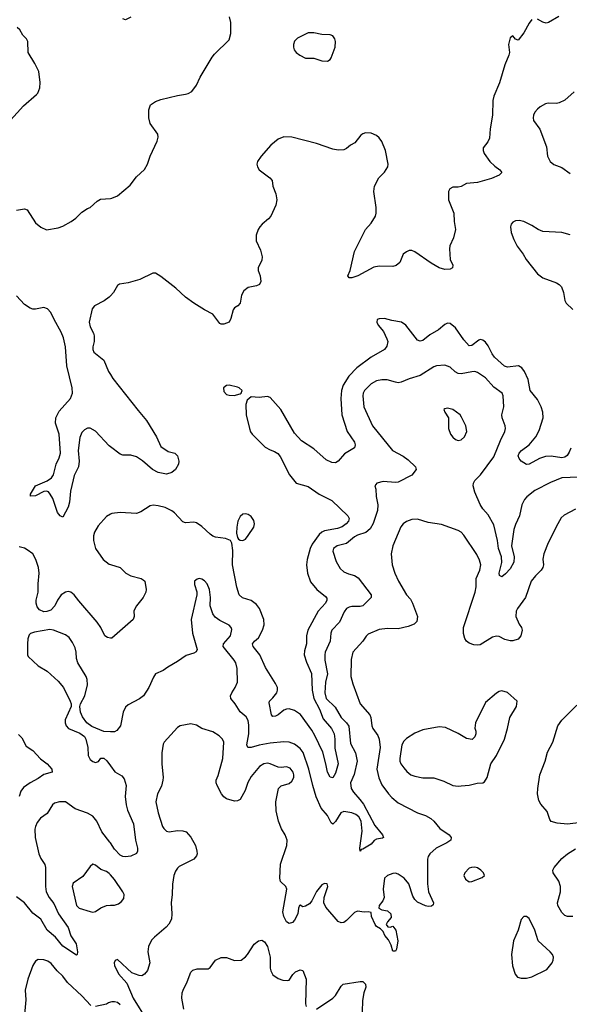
# Model space of a CAD drawing. Header units: inches. Extents: x 2134017 to 2292458, y 756222 to 916513.
# Tile 101 of 256: x 2189334 to 2193364, y 812245 to 819471. Entities that reach past the tile are written whole.
import ezdxf

# ---------------------------------------------------------------- set-up
doc = ezdxf.new("R2010")
doc.units = ezdxf.units.IN
doc.header["$MEASUREMENT"] = 0
doc.layers.add('C1881', color=7, linetype='Continuous')
doc.layers.add('C1891', color=7, linetype='Continuous')

msp = doc.modelspace()

# ---------------------------------------------------------------- linework, layer by layer
at = {"layer": 'C1881', "color": 5}
for points, elevation in [([(2189244.7, 818710), (2189361.4, 818838.6), (2189458, 818922), (2189467.5, 818932.5), (2189480.7, 818970), (2189483.6, 819010), (2189474, 819090), (2189444.8, 819150), (2189395.1, 819230), (2189394.5, 819310), (2189383, 819330), (2189356.4, 819356.4), (2189335.6, 819395.6), (2189314.6, 819414.6)], 320), ([(2189310, 818072.7), (2189370, 818082), (2189390, 818074.8), (2189450, 817979.5), (2189490, 817947.9), (2189531.1, 817928.9), (2189616.2, 817943.8), (2189650, 817955.3), (2189711, 817989), (2189746.3, 818013.7), (2189790, 818059.5), (2189830, 818084.9), (2189850, 818092.4), (2189901.6, 818138.4), (2189927, 818153), (2190000, 818159.4)], 280), ([(2190000, 816336), (2189990, 816343.5), (2189890, 816452.1), (2189850, 816474), (2189830, 816472.8), (2189810, 816461.7), (2189790, 816441.7), (2189774.3, 816405.7), (2189763.6, 816310), (2189771, 816230), (2189765.2, 816190), (2189734.1, 816125.9), (2189725.3, 816094.7), (2189706.5, 816010), (2189698.9, 815930), (2189690, 815892.7), (2189650, 815821.2), (2189630, 815829.2), (2189610, 815855.1), (2189576.5, 815956.5), (2189558.5, 815990), (2189544.9, 816004.9), (2189530, 816011), (2189510, 816008.1), (2189450, 815977.5), (2189413.6, 815973.6), (2189414, 815990), (2189450, 816049.2), (2189534.4, 816085.6), (2189567.9, 816110), (2189582.6, 816130), (2189601.3, 816210), (2189624.5, 816255.5), (2189634.4, 816290), (2189623.5, 816430), (2189596.5, 816510), (2189598.5, 816550), (2189623.1, 816596.9), (2189705.3, 816690), (2189721.3, 816730), (2189718.6, 816770), (2189679.9, 816930), (2189670.3, 817070.3), (2189656.3, 817136.3), (2189638.6, 817178.6), (2189586.6, 817270), (2189563, 817323), (2189538.7, 817350), (2189510, 817359.3), (2189450, 817347.3), (2189430, 817346.6), (2189410, 817353.6), (2189370, 817381.8), (2189310, 817445)], 280), ([(2190000, 817445.6), (2189990, 817434.4), (2189952.5, 817407.5), (2189882, 817370), (2189864.5, 817350), (2189842.8, 817250), (2189850, 817216.3), (2189874.2, 817170), (2189879.7, 817150), (2189879.7, 817110), (2189870.2, 817070), (2189870.3, 817050), (2189878.7, 817030), (2189951.6, 816971.6), (2189985.6, 816890), (2190000, 816866)], 280), ([(2190000, 815841), (2189970, 815826.2), (2189910, 815755.6), (2189883.7, 815710), (2189876.3, 815683.7), (2189874.1, 815650), (2189891, 815590), (2189946, 815510), (2189990, 815475.2), (2190000, 815472.1)], 320), ([(2190000, 814932.8), (2189977, 814937), (2189958.9, 814950), (2189928.3, 815010), (2189901.1, 815050), (2189766.4, 815206.4), (2189734.2, 815250), (2189710, 815269.8), (2189690, 815274), (2189670, 815270.7), (2189636.9, 815250), (2189610, 815211.3), (2189590.8, 815169.2), (2189562.1, 815137.9), (2189533.1, 815126.8), (2189510, 815126.4), (2189479.7, 815139.7), (2189462.9, 815162.9), (2189455.2, 815190), (2189455.4, 815210), (2189470.5, 815270), (2189469.8, 815330), (2189476, 815410), (2189472.8, 815450), (2189452.9, 815510), (2189429.8, 815550), (2189390, 815581.4), (2189370, 815592), (2189330, 815602.2)], 320), ([(2190000, 814245.1), (2189950, 814246.6), (2189863.5, 814283.5), (2189827.3, 814310), (2189795.6, 814355.6), (2189779.5, 814390), (2189775.1, 814430), (2189780.9, 814450), (2189811.6, 814510), (2189831.2, 814590), (2189829.7, 814630), (2189822, 814650), (2189759.1, 814750), (2189750, 814782), (2189748.6, 814828.6), (2189740.6, 814860.6), (2189720.9, 814900.9), (2189695.9, 814935.9), (2189670, 814956.4), (2189582, 814990), (2189555.3, 814995.3), (2189443.4, 814976.6), (2189413.5, 814966.5), (2189403.6, 814956.4), (2189393.5, 814926.5), (2189390.3, 814890), (2189390.5, 814810.5), (2189397.1, 814797.1), (2189469.2, 814729.2), (2189536.3, 814690), (2189617.3, 814617.3), (2189654, 814570), (2189704, 814470), (2189711, 814450), (2189711, 814430), (2189667.9, 814332.1), (2189667.7, 814310), (2189674, 814290), (2189691, 814270), (2189774.7, 814234.7), (2189808, 814210), (2189819.3, 814190), (2189832.7, 814130), (2189837.1, 814070), (2189850, 814042.8), (2189870, 814026.8), (2189890, 814018.8), (2189912.5, 814027.5), (2189930, 814051), (2189950, 814051), (2189972.8, 814032.8), (2190000, 813996)], 340), ([(2189326.2, 814226.2), (2189350, 814201), (2189380.8, 814140.8), (2189430, 814108.7), (2189485.7, 814045.7), (2189535.5, 814010), (2189570.8, 813970), (2189571.3, 813950), (2189510, 813931.8), (2189470, 813901.1), (2189410, 813870.8), (2189363, 813837), (2189341.6, 813810), (2189330.2, 813770)], 320), ([(2190000, 813429), (2189995.7, 813435.7), (2189936.9, 813510), (2189898.8, 813590), (2189870, 813626.4), (2189830, 813648.5), (2189740.6, 813680.6), (2189670, 813732.2), (2189624.7, 813730), (2189590, 813720.7), (2189574, 813710), (2189534.8, 813645.2), (2189487.4, 813610), (2189460.9, 813579.1), (2189448.9, 813551.1), (2189445.5, 813530), (2189448.2, 813468.2), (2189473.8, 813350), (2189490, 813314.4), (2189518.3, 813270), (2189522.7, 813250), (2189522.6, 813110), (2189527.3, 813070), (2189549.3, 813030), (2189585, 812985), (2189619.2, 812910), (2189690.2, 812810), (2189707.8, 812747.8), (2189748.9, 812690), (2189758.9, 812630), (2189754.9, 812610), (2189750, 812606.3), (2189650, 812670.9), (2189596.8, 812736.8), (2189536.5, 812790), (2189489.8, 812870), (2189430, 812914.5), (2189370, 812989), (2189310, 813035.1)], 340), ([(2190000, 813194.9), (2189990, 813206.3), (2189970, 813220.5), (2189930, 813233.6), (2189890, 813266), (2189870, 813273.2), (2189850, 813256), (2189796.7, 813183.3), (2189726.5, 813133.5), (2189717.7, 813110), (2189750, 812970.8), (2189759.4, 812959.4), (2189770, 812950.3), (2189850, 812926.3), (2189870, 812922.3), (2189890, 812926), (2189930, 812952), (2189970, 812970.3), (2190000, 812971.7)], 360), ([(2189855.5, 812235.5), (2189790, 812306.6), (2189684.5, 812404.5), (2189651.3, 812451.3), (2189609.9, 812489.9), (2189565.4, 812545.4), (2189541.2, 812561.2), (2189510, 812572.2), (2189470, 812573), (2189450, 812561.6), (2189430.2, 812530), (2189394.3, 812430), (2189373.1, 812350), (2189377.8, 812277.8), (2189369.3, 812170)], 360), ([(2190000, 812260.7), (2189984.4, 812255.5), (2189970, 812245.4), (2189890, 812228.2)], 360)]:
    msp.add_lwpolyline(points, dxfattribs=dict(at, elevation=elevation))
at = {"layer": 'C1891', "color": 5}
for points, elevation in [([(2190000, 818159.4), (2190010, 818160.3), (2190050, 818177.1), (2190143.1, 818256.9), (2190190, 818317.1), (2190250, 818372.7), (2190271.2, 818410), (2190291.5, 818470), (2190341.6, 818578.4), (2190348.4, 818610), (2190345.7, 818630), (2190290, 818709.6), (2190279.7, 818750), (2190281.6, 818810), (2190293.6, 818846.4), (2190329, 818870), (2190370, 818884.4), (2190490, 818915.3), (2190550, 818924.9), (2190570, 818930.3), (2190595.3, 818944.7), (2190630.8, 818990), (2190658, 819050), (2190744.8, 819195.2), (2190762, 819218), (2190870, 819323.1), (2190882.2, 819370), (2190883, 819450), (2190872.7, 819492.7)], 280), ([(2193090, 819471.9), (2193070, 819445.5), (2193030, 819373.6), (2192990, 819320.5), (2192970, 819327), (2192950, 819352.8), (2192930, 819337.2), (2192918.6, 819290), (2192925.1, 819230), (2192921.3, 819210), (2192890, 819139.7), (2192851.7, 819008.3), (2192811.5, 818910), (2192802.5, 818877.5), (2192800.9, 818770), (2192783.9, 818670), (2192777.7, 818602.3), (2192766.4, 818573.6), (2192732.9, 818530), (2192731.8, 818510), (2192739.5, 818490), (2192781.6, 818430), (2192817, 818397), (2192854.9, 818370), (2192868, 818350), (2192850.7, 818330), (2192793.7, 818306.3), (2192690, 818277.3), (2192610, 818268.2), (2192570, 818245.6), (2192550, 818240.9), (2192510, 818241.1), (2192488.2, 818230), (2192477.1, 818210), (2192477, 818150), (2192516.5, 818050), (2192519, 817990), (2192528.8, 817930), (2192514.7, 817870), (2192489, 817811), (2192485.3, 817790), (2192490.9, 817710.9), (2192510.3, 817670), (2192508.2, 817650), (2192490, 817639.1), (2192450, 817636.8), (2192410, 817649.8), (2192350, 817684.5), (2192230, 817768.3), (2192210, 817776), (2192190, 817776), (2192170, 817768), (2192146.7, 817750), (2192120.3, 817690), (2192094.1, 817665.9), (2192070, 817660.8), (2191970, 817662.2), (2191930, 817655), (2191813, 817590), (2191770, 817577.6), (2191750, 817577.2), (2191739.3, 817590), (2191756.9, 817630), (2191790, 817770.8), (2191869.8, 817930.2), (2191910, 817978), (2191943.5, 818030), (2191948.4, 818051.6), (2191947.4, 818092.6), (2191929.8, 818210), (2191936.5, 818250), (2191967.3, 818310), (2192008.3, 818351.7), (2192032.4, 818390), (2192035.7, 818410), (2192017.2, 818510), (2191990, 818575.8), (2191970, 818605.1), (2191950, 818620.7), (2191910, 818637.7), (2191870, 818641.6), (2191850, 818634.4), (2191836.4, 818623.6), (2191791.8, 818568.2), (2191759.5, 818550), (2191730, 818525.7), (2191710, 818516.4), (2191670, 818513.1), (2191630, 818519.8), (2191510, 818562.2), (2191330, 818608.7), (2191270, 818610.4), (2191230, 818595.2), (2191174.3, 818550), (2191104.6, 818470), (2191076.9, 818430), (2191072.9, 818410), (2191077.7, 818390), (2191090.3, 818370), (2191168.8, 818310), (2191185.3, 818290), (2191190.2, 818250), (2191211.9, 818191.9), (2191218.8, 818150), (2191212.1, 818110), (2191175.3, 818030), (2191159.3, 818010), (2191110.8, 817970), (2191095, 817950), (2191082.2, 817930), (2191068.1, 817890), (2191067.1, 817847.1), (2191099, 817779), (2191111.1, 817730), (2191110, 817706.6), (2191083.6, 817650), (2191082.8, 817630), (2191096.2, 817590), (2191102, 817550), (2191091.8, 817528.2), (2191070, 817518.9), (2191010, 817505.9), (2190978.5, 817481.5), (2190961.3, 817450), (2190950.2, 817389.8), (2190934.4, 817370), (2190910, 817356.3), (2190898, 817342), (2190882.6, 817277.4), (2190869, 817251), (2190830, 817235.8), (2190810, 817236.3), (2190801.8, 817241.8), (2190751.2, 817310), (2190690, 817340.8), (2190610, 817391.2), (2190550, 817435.3), (2190479.8, 817499.8), (2190370, 817587.2), (2190330, 817610.3), (2190310, 817609.9), (2190215.4, 817564.6), (2190130, 817539.1), (2190066.7, 817530), (2190050, 817519.2), (2190021.7, 817470), (2190000, 817445.6)], 280), ([(2190150, 819489.2), (2190110, 819469), (2190090, 819478)], 280), ([(2193286.5, 819493.5), (2193210.8, 819449.2), (2193193.4, 819446.6), (2193170, 819451.6), (2193130, 819473.7)], 280), ([(2193398.3, 818941.7), (2193330, 818879.7), (2193290, 818860.5), (2193270, 818856.3), (2193210, 818858.7), (2193190, 818853), (2193150, 818831.1), (2193130, 818814.7), (2193110, 818791.6), (2193101.8, 818770), (2193098.6, 818750), (2193102, 818730), (2193147.9, 818667.9), (2193197.5, 818537.5), (2193203.5, 818470), (2193223.6, 818430), (2193250, 818409.2), (2193310, 818386), (2193370, 818341.7)], 320), ([(2193370, 817892.4), (2193310, 817908.1), (2193170, 817917.3), (2193135.4, 817930), (2193090, 817961.3), (2193030, 817989.8), (2192996.7, 817996.7), (2192970, 817995.9), (2192950, 817985.7), (2192937.6, 817970), (2192932.3, 817950), (2192938.6, 817910), (2192957.4, 817857.4), (2192981.3, 817810), (2193024.7, 817750), (2193046.9, 817710), (2193130, 817604.9), (2193170, 817576.9), (2193270, 817539.5), (2193290, 817528.2), (2193306.4, 817510), (2193320.9, 817470), (2193331.5, 817410), (2193340.3, 817390), (2193390, 817344.4)], 320), ([(2193374.2, 816325.8), (2193362.8, 816297.2), (2193346.9, 816273.1), (2193330, 816261.1), (2193310, 816256.4), (2193230, 816269), (2193190, 816264.8), (2193144.4, 816250), (2193070, 816208.8), (2193050, 816207.1), (2193010.8, 816230), (2192996.2, 816250), (2192989.8, 816270), (2192995.1, 816290), (2193014.3, 816310), (2193069.9, 816350.1), (2193118.7, 816410), (2193143.2, 816456.8), (2193173.1, 816550), (2193170.4, 816590), (2193158.5, 816630), (2193130, 816684.5), (2193077.4, 816750), (2193062.3, 816830), (2193035.2, 816890), (2193016.3, 816916.3), (2192990.4, 816930.4), (2192910, 816921.7), (2192889.1, 816929.1), (2192814.5, 816994.5), (2192797.9, 817017.9), (2192770, 817077.8), (2192750, 817105), (2192730, 817119.8), (2192710, 817123.5), (2192700.5, 817119.5), (2192650, 817079.2), (2192630, 817077.2), (2192590, 817121.7), (2192530.5, 817210.5), (2192490, 817240.4), (2192470, 817243.1), (2192450, 817235.1), (2192405.4, 817194.6), (2192341.9, 817158.1), (2192290, 817117.7), (2192270, 817111.1), (2192250, 817118.7), (2192165.1, 817230), (2192132.3, 817250), (2192062.4, 817262.4), (2192010, 817277.4), (2191970, 817275.6), (2191956, 817270), (2191953, 817250), (2191961.3, 817230), (2192001.6, 817181.6), (2192027, 817130), (2192032, 817110), (2192026, 817074), (2192008.2, 817050), (2191910, 816993.3), (2191805, 816915), (2191746.1, 816853.9), (2191704.8, 816790), (2191692.5, 816750), (2191688.6, 816690), (2191696.3, 816570), (2191735.2, 816450), (2191789.1, 816370), (2191794.9, 816350), (2191788.8, 816330), (2191716.1, 816283.9), (2191670, 816230.8), (2191650, 816219.8), (2191621.5, 816221.5), (2191581.7, 816241.7), (2191490, 816322), (2191401, 816381), (2191350, 816437.2), (2191248.3, 816610), (2191170, 816698.4), (2191150, 816706), (2191090, 816697.6), (2191030, 816704), (2191002, 816678), (2190992.4, 816647.6), (2190994.4, 816570), (2191018.9, 816470), (2191027, 816447.1), (2191039, 816430), (2191134.6, 816334.6), (2191170, 816314.3), (2191203.1, 816303.1), (2191226.7, 816286.7), (2191244.4, 816264.4), (2191312, 816130), (2191361.3, 816070), (2191450, 816044.2), (2191530, 815988.9), (2191622.2, 815942.2), (2191739.3, 815830), (2191748.5, 815810), (2191745.3, 815790), (2191727, 815770), (2191697.6, 815750), (2191664.1, 815735.9), (2191570, 815720.8), (2191549.3, 815710.7), (2191530, 815692.2), (2191479.1, 815620.9), (2191463.7, 815590), (2191441.6, 815510), (2191436.5, 815470), (2191444.4, 815410), (2191466.4, 815346.4), (2191512.4, 815290), (2191577.1, 815237.1), (2191585.2, 815225.2), (2191586.4, 815210), (2191577.1, 815190), (2191521.6, 815130), (2191446.3, 814990), (2191438, 814950), (2191437.6, 814890), (2191421.5, 814838.5), (2191419.5, 814810), (2191436.2, 814756.2), (2191473.7, 814673.7), (2191478, 814550), (2191491.5, 814490), (2191532.4, 814410), (2191559.5, 814339.5), (2191620.5, 814270), (2191640.1, 814230), (2191645.1, 814190), (2191644, 814124), (2191668.5, 814010), (2191650, 813941.1), (2191630, 813907.1), (2191610, 813912.6), (2191590.7, 813950), (2191579.8, 814010), (2191556.5, 814096.4), (2191497.8, 814217.8), (2191475.9, 814255.9), (2191391.7, 814371.7), (2191350, 814402.4), (2191310, 814413.1), (2191290, 814412), (2191270, 814402.7), (2191230, 814369.8), (2191210, 814358.9), (2191190, 814358.4), (2191180.5, 814370), (2191162, 814458), (2191165.1, 814470), (2191190, 814493.4), (2191218.4, 814530), (2191224.9, 814550), (2191224.2, 814570), (2191210, 814600.4), (2191135.7, 814715.7), (2191094.7, 814810), (2191045.6, 814870), (2191039.8, 814890), (2191054.8, 814910), (2191084.3, 814935.7), (2191115.2, 814990), (2191126.9, 815030), (2191123.7, 815070), (2191092.7, 815150), (2191070, 815179.7), (2191030, 815207.6), (2190967, 815227), (2190943.5, 815250), (2190926.1, 815306.1), (2190894.9, 815470), (2190895.6, 815575.6), (2190889.6, 815629.6), (2190879, 815650), (2190843.3, 815663.3), (2190770, 815674.2), (2190750, 815681.6), (2190730, 815694.2), (2190670, 815752.5), (2190630, 815778.9), (2190610, 815782.9), (2190550, 815778.8), (2190530, 815786.6), (2190470, 815851.9), (2190450, 815867), (2190399.6, 815890), (2190350, 815904.1), (2190312.1, 815907.9), (2190290, 815903.1), (2190221.1, 815858.9), (2190190, 815847.4), (2190070, 815855), (2190010, 815846), (2190000, 815841)], 320), ([(2193430, 816113.2), (2193310, 816109.8), (2193225.1, 816074.9), (2193110, 816016.1), (2193051.7, 815970), (2193034.9, 815950), (2193016, 815910), (2192999.6, 815830), (2192970, 815767), (2192958, 815730), (2192940.9, 815610), (2192958.6, 815530), (2192956.1, 815490), (2192930, 815441.3), (2192896.4, 815403.6), (2192870, 815383), (2192851.7, 815391.7), (2192849.8, 815409.8), (2192868.1, 815488.1), (2192866, 815530), (2192845.4, 815590), (2192837, 815650), (2192810, 815762.7), (2192770, 815837), (2192730, 815880.9), (2192710, 815913.2), (2192670, 816004), (2192658.5, 816050), (2192661, 816070), (2192671.2, 816090), (2192711.5, 816130), (2192810, 816263.6), (2192858.3, 816381.7), (2192891.9, 816450), (2192896, 816470), (2192894, 816490), (2192871.1, 816550), (2192869.8, 816570), (2192882.6, 816630), (2192879.1, 816710), (2192871.3, 816730), (2192810, 816773.7), (2192750, 816841.5), (2192690, 816881.7), (2192670, 816888.6), (2192650, 816887.8), (2192570, 816872), (2192550, 816873.5), (2192526.6, 816886.6), (2192490, 816920.5), (2192450, 816935.8), (2192390, 816929.7), (2192370, 816923.1), (2192270, 816860.4), (2192190, 816834.7), (2192130, 816809.7), (2192110, 816806.6), (2192090, 816809.7), (2192028.8, 816828.8), (2191990, 816828.8), (2191950, 816821.5), (2191910, 816798.3), (2191862.3, 816750), (2191851.4, 816730), (2191849.2, 816710), (2191856.2, 816630), (2191919.6, 816490), (2192066.4, 816310), (2192146.6, 816266.6), (2192181.4, 816241.4), (2192236, 816190), (2192241, 816170), (2192210, 816129.3), (2192110, 816077), (2192090, 816073.6), (2191998.5, 816081.5), (2191952, 816070), (2191938, 816050), (2191945.4, 816025.4), (2191948.1, 815971.9), (2191960.3, 815910), (2191958.3, 815870), (2191926.8, 815773.2), (2191904.7, 815735.3), (2191873.1, 815706.9), (2191810, 815687), (2191790, 815676.3), (2191730, 815628.1), (2191662, 815610), (2191634, 815590), (2191630.3, 815570), (2191653.8, 815493.8), (2191682.8, 815442.8), (2191710, 815418), (2191743.7, 815403.7), (2191790, 815391.8), (2191815, 815375), (2191910.4, 815250), (2191910.7, 815230), (2191850.3, 815169.7), (2191830, 815164), (2191770, 815164.2), (2191750, 815160.3), (2191730.9, 815149.1), (2191713.7, 815126.3), (2191679.3, 815050), (2191623.2, 814990), (2191614.7, 814970), (2191611.3, 814910), (2191574.3, 814830), (2191570.2, 814810), (2191571.7, 814771.7), (2191591, 814670), (2191575, 814610), (2191570.8, 814530), (2191581, 814490), (2191646.5, 814426.5), (2191691.9, 814350), (2191731.1, 814310), (2191746.8, 814286.8), (2191759.1, 814159.1), (2191796.5, 814090), (2191808.7, 814030), (2191787.2, 813932.8), (2191759.7, 813870), (2191765.4, 813830), (2191781.9, 813801.9), (2191829, 813749), (2191853.8, 813713.8), (2191937.8, 813557.8), (2191993.4, 813490), (2192000.7, 813470), (2191994.7, 813465.3), (2191950, 813457), (2191932.1, 813447.9), (2191910, 813419.6), (2191850, 813383.6), (2191838.8, 813381.2), (2191830, 813369.2), (2191827.4, 813390), (2191844.3, 813515.7), (2191837.5, 813590), (2191821.1, 813621.1), (2191798.2, 813638.2), (2191770, 813649.9), (2191710, 813659.6), (2191688.2, 813650), (2191650, 813587.6), (2191630, 813566), (2191617.7, 813577.7), (2191591.4, 813631.4), (2191543.9, 813683.9), (2191507.1, 813767.1), (2191482.4, 813850), (2191454.5, 813970), (2191413.4, 814093.4), (2191390, 814123.5), (2191350, 814154.3), (2191310, 814169.8), (2191270, 814170.9), (2191170, 814161.1), (2191090, 814147.6), (2191030, 814130.6), (2191006.9, 814130), (2190998.7, 814150), (2191013.5, 814230), (2191014.3, 814294.3), (2191009, 814329), (2190994.6, 814354.6), (2190950, 814391.6), (2190913.5, 814450), (2190881.1, 814490), (2190880.4, 814510), (2190888.3, 814530), (2190914.7, 814570), (2190931.8, 814610), (2190929.5, 814710.5), (2190918.9, 814750), (2190906.9, 814770), (2190826.6, 814870), (2190828.2, 814890), (2190879.8, 814950), (2190890, 814995.3), (2190885.6, 815010), (2190870, 815027.3), (2190800.9, 815060.9), (2190767.2, 815087.2), (2190749.6, 815110), (2190729.6, 815170), (2190733, 815230), (2190725.6, 815290), (2190709.3, 815330), (2190690, 815352.7), (2190670, 815366), (2190650, 815369.2), (2190634.4, 815365.6), (2190616, 815350), (2190614.8, 815325.2), (2190632, 815272), (2190634, 815250), (2190590.4, 815070), (2190601.6, 814970), (2190634.9, 814850), (2190628.2, 814831.8), (2190610, 814821.6), (2190555.1, 814804.9), (2190490, 814760.9), (2190419.5, 814720.5), (2190385.3, 814694.7), (2190330.3, 814669.7), (2190314.1, 814645.9), (2190280.4, 814570), (2190241.3, 814510), (2190212.8, 814487.2), (2190130, 814442.7), (2190110, 814426), (2190093.8, 814390), (2190074, 814290), (2190046.6, 814253.4), (2190030, 814244.2), (2190000, 814245.1)], 340), ([(2190000, 816866), (2190017.2, 816837.2), (2190201.9, 816601.9), (2190263.7, 816530), (2190337.1, 816410), (2190370, 816338.8), (2190423, 816303), (2190470.8, 816290), (2190490.8, 816270), (2190502, 816230), (2190498, 816210), (2190476.3, 816170), (2190450, 816147.1), (2190410, 816136.3), (2190350, 816147.3), (2190307.6, 816170), (2190234.6, 816234.6), (2190190, 816263.7), (2190150, 816276.1), (2190090, 816275.8), (2190070, 816283.6), (2190000, 816336)], 280), ([(2193410, 815878.5), (2193325.4, 815834.6), (2193305, 815815), (2193279, 815770), (2193209.4, 815630.6), (2193176.5, 815550), (2193169, 815511), (2193174, 815470), (2193170.3, 815450), (2193158, 815430), (2193116.5, 815390), (2193084.9, 815350), (2193043.1, 815230), (2192983.1, 815150), (2192974, 815130), (2192972.4, 815090), (2192995.3, 815035.3), (2193013.4, 815010), (2193019.1, 814990), (2193008.2, 814950), (2192990, 814924.7), (2192950, 814912.6), (2192930, 814912.2), (2192890, 814923.5), (2192850, 814945.1), (2192830, 814948), (2192800.5, 814939.5), (2192710, 814883.6), (2192690, 814881.6), (2192664.2, 814884.2), (2192630, 814895.6), (2192610.9, 814910.9), (2192596.9, 814930), (2192587.2, 814967.2), (2192587.4, 815010), (2192673.6, 815270), (2192679.8, 815310), (2192681.4, 815370), (2192707.7, 815430), (2192714.8, 815470), (2192705.2, 815505.2), (2192685.2, 815545.2), (2192590, 815687), (2192570, 815709.5), (2192550, 815722.9), (2192427, 815767), (2192330, 815781.8), (2192250, 815804.7), (2192210, 815802.2), (2192170.8, 815789.2), (2192144.6, 815770), (2192129, 815750), (2192069.1, 815610.9), (2192058.7, 815550), (2192064.4, 815470), (2192083.7, 815410), (2192110.3, 815350), (2192170, 815250.4), (2192198.4, 815218.4), (2192215, 815190), (2192250.3, 815090), (2192246.6, 815053.4), (2192226.1, 815033.9), (2192183.2, 815016.8), (2192110, 815001.4), (2192030, 815002.2), (2191970, 814996.2), (2191890, 814961.3), (2191874, 814946), (2191850.2, 814910), (2191777.3, 814830), (2191765.5, 814774.5), (2191762.6, 814650), (2191776.7, 814596.7), (2191830, 814450.6), (2191901.5, 814370), (2191908.2, 814350), (2191915.5, 814290), (2191923.9, 814270), (2191959, 814218.9), (2191970.8, 814190.8), (2191977.4, 814130), (2191952.3, 813970), (2191967, 813907), (2191990, 813855.8), (2192037, 813790), (2192062.3, 813762.3), (2192110, 813723.1), (2192250, 813650.3), (2192310, 813630.3), (2192349, 813609), (2192370.4, 813590), (2192414.7, 813534.7), (2192482.8, 813490), (2192498.8, 813470), (2192494.8, 813450), (2192466.8, 813430), (2192388.7, 813391.3), (2192342, 813350), (2192328.4, 813330), (2192324.9, 813310), (2192324.6, 813130), (2192332.4, 813070), (2192367.7, 812990), (2192364.5, 812975.5), (2192354.2, 812965.8), (2192330, 812963.6), (2192310, 812967.8), (2192250, 812994), (2192230, 813015.1), (2192217.7, 813037.7), (2192187.7, 813130), (2192153.7, 813170), (2192110, 813199.1), (2192090, 813206.6), (2192070, 813206), (2192030.8, 813190), (2192008.9, 813171.1), (2191999.5, 813090), (2192005.3, 813030), (2191996.3, 813003.7), (2191968.9, 812970), (2191967.3, 812950), (2191990, 812939.1), (2192030, 812930.6), (2192056.3, 812910), (2192056.7, 812883.3), (2192031.3, 812850), (2192022, 812830), (2192032.7, 812812.7), (2192050, 812812), (2192070, 812818), (2192093, 812790), (2192105.5, 812710), (2192096.3, 812650), (2192090, 812635.3), (2192070, 812635.3), (2192058, 812678), (2192038, 812718), (2192012.3, 812750), (2191999.6, 812779.6), (2191980.2, 812800.2), (2191950, 812815.1), (2191939.6, 812830), (2191914, 812890), (2191910, 812918), (2191890, 812924), (2191858.8, 812921.2), (2191810, 812927.8), (2191790, 812918.7), (2191730, 812859.3), (2191710, 812846.6), (2191690, 812843.7), (2191670, 812852.3), (2191578.4, 812958.4), (2191563, 812990), (2191566, 813030), (2191594, 813110), (2191589.2, 813129.2), (2191570, 813132), (2191550, 813122), (2191510, 813072), (2191475.2, 813004.7), (2191457.7, 812982.2), (2191430, 812965.1), (2191410, 812960.9), (2191390, 812973.2), (2191384.7, 812970), (2191377.3, 812950), (2191374.4, 812910), (2191350, 812863.7), (2191333.9, 812846.1), (2191310, 812838.7), (2191290, 812849.6), (2191270, 812889.2), (2191262.8, 812922.8), (2191291.7, 813090), (2191284.8, 813110), (2191246.8, 813146.8), (2191240.4, 813170), (2191245.9, 813274.1), (2191292.8, 813410), (2191295.1, 813450), (2191279.6, 813490), (2191253.4, 813533.4), (2191231.2, 813590), (2191213.8, 813666.2), (2191211.2, 813730), (2191231.5, 813830), (2191250.8, 813849.2), (2191310, 813866.4), (2191330, 813881.7), (2191343.1, 813910), (2191344.4, 813930), (2191338.6, 813950), (2191317, 813977), (2191290, 813989), (2191250, 813984.2), (2191230, 813986.5), (2191170, 814010.6), (2191150, 814013.7), (2191124.9, 814010), (2191092, 813990), (2191030, 813916), (2191007.8, 813872.2), (2190986.4, 813813.6), (2190950, 813749.3), (2190930, 813739.3), (2190910, 813736), (2190850, 813752), (2190830, 813767.3), (2190814, 813790), (2190780.9, 813850), (2190775.1, 813870), (2190775.1, 813890), (2190790, 813924.7), (2190823.6, 814050), (2190829.6, 814169.6), (2190820.7, 814190), (2190796.2, 814216.2), (2190750, 814245.6), (2190670, 814269.4), (2190630, 814292.7), (2190590, 814302.7), (2190510.6, 814289.4), (2190490, 814276), (2190394, 814170), (2190385.3, 814154.7), (2190375.8, 814090), (2190375.3, 814010), (2190385.3, 813910), (2190383.7, 813890), (2190373.4, 813846.6), (2190343.8, 813790), (2190332.4, 813730), (2190350, 813651.3), (2190381.6, 813550), (2190390, 813534.8), (2190410, 813516), (2190430, 813511), (2190490, 813520.7), (2190530, 813517.3), (2190554.8, 813510), (2190590, 813470.8), (2190622.4, 813410), (2190632.4, 813370), (2190634.4, 813350), (2190630, 813335.3), (2190610, 813309.6), (2190503.6, 813256.4), (2190490, 813244.5), (2190476.9, 813223.1), (2190465.2, 813190), (2190454.2, 813125.8), (2190452.1, 813050), (2190444.5, 812990), (2190448.8, 812910), (2190446, 812870), (2190426.6, 812833.4), (2190408.6, 812811.4), (2190322.3, 812737.7), (2190302.6, 812717.4), (2190287.5, 812692.5), (2190279, 812670), (2190272.7, 812630), (2190287.2, 812550), (2190270, 812494), (2190250, 812465.2), (2190230, 812455.1), (2190210, 812457), (2190155.1, 812475.1), (2190050, 812574.5), (2190033.7, 812566.3), (2190026.4, 812550), (2190028.5, 812530), (2190059.5, 812470), (2190119.6, 812399.6), (2190167.2, 812290), (2190265.2, 812130)], 360), ([(2190000, 815472.1), (2190070.2, 815450.2), (2190112.4, 815410), (2190150, 815388.9), (2190224.7, 815370), (2190239.9, 815359.9), (2190250.6, 815350), (2190261, 815290), (2190258.8, 815270), (2190239.1, 815230), (2190190, 815169.4), (2190170, 815133.2), (2190173, 815090), (2190166.7, 815070), (2190008.7, 814931.3), (2190000, 814932.8)], 320), ([(2193450, 813579.5), (2193350, 813566.9), (2193275.4, 813575.4), (2193230, 813586.6), (2193220.5, 813600.5), (2193201.3, 813661.3), (2193154.1, 813714.1), (2193140.3, 813740.3), (2193130.9, 813790), (2193132.1, 813830), (2193148.2, 813930), (2193186.9, 814030), (2193204.5, 814095.5), (2193242.4, 814170), (2193280.4, 814290), (2193310, 814330.3), (2193420.1, 814439.9)], 360), ([(2190000, 813996), (2190032.3, 813952.3), (2190081.8, 813921.8), (2190099.9, 813899.9), (2190114.9, 813850), (2190107.9, 813770), (2190113.8, 813710), (2190125.3, 813670), (2190168.5, 813570), (2190182.8, 813450), (2190197.7, 813390), (2190198.7, 813370), (2190190, 813352.7), (2190150, 813332), (2190110, 813327), (2190090, 813329.6), (2190070, 813340.9), (2190030, 813382.9), (2190000, 813429)], 340), ([(2193390.2, 812889.8), (2193350, 812888.8), (2193330, 812898), (2193310, 812918.5), (2193279.5, 812970), (2193276.3, 812990), (2193298.6, 813070), (2193298.9, 813110), (2193286.6, 813150), (2193246.3, 813210), (2193244.2, 813230), (2193253, 813250), (2193310, 813314), (2193350, 813350.4), (2193410, 813386)], 360), ([(2190000, 812971.7), (2190030, 812973), (2190058, 812982), (2190080.5, 812999.5), (2190097.7, 813022.3), (2190099.7, 813050), (2190091.2, 813070), (2190030, 813160.5), (2190000, 813194.9)], 360), ([(2190536.4, 812210), (2190522.4, 812290), (2190524.4, 812330), (2190532.4, 812350), (2190562.4, 812410), (2190590, 812482), (2190603.8, 812496.2), (2190635.5, 812504.5), (2190715.4, 812504.6), (2190730, 812515.1), (2190770, 812569.6), (2190810, 812588.2), (2190850, 812589.7), (2190910, 812566), (2190958, 812570), (2190990, 812593.2), (2191004, 812610), (2191052.7, 812687.3), (2191084.7, 812710), (2191110, 812715.1), (2191130, 812703.7), (2191150, 812669), (2191171, 812590), (2191169.6, 812510), (2191174.5, 812490), (2191190, 812462.7), (2191230, 812434), (2191263.1, 812423.1), (2191299.8, 812420.2), (2191310, 812422), (2191335.9, 812464.1), (2191355.9, 812484.1), (2191390, 812499.3), (2191410, 812494), (2191434.3, 812430), (2191429.7, 812249.6), (2191435.1, 812230)], 380), ([(2191510, 812209.6), (2191630.3, 812289.7), (2191650.6, 812310), (2191690, 812379), (2191706.4, 812393.6), (2191830, 812412.3), (2191850, 812412.3), (2191870, 812394), (2191872, 812370), (2191857, 812330), (2191846.3, 812273.7), (2191845.6, 812190)], 380), ([(2190070, 812242), (2190050, 812257.3), (2190030, 812264.5), (2190010, 812264.1), (2190000, 812260.7)], 360)]:
    msp.add_lwpolyline(points, dxfattribs=dict(at, elevation=elevation))
for points, elevation in [([(2191490, 819374.6), (2191450, 819373.8), (2191370, 819334.5), (2191350, 819314.3), (2191341.4, 819290), (2191340.6, 819270), (2191346.5, 819250), (2191361.5, 819230), (2191387.4, 819210), (2191430, 819189.5), (2191490, 819187.8), (2191550, 819169.4), (2191590, 819166.4), (2191610, 819179.1), (2191617, 819190), (2191646.8, 819270), (2191649.8, 819310), (2191645.3, 819330), (2191630, 819351.9), (2191610, 819359.8), (2191550, 819361.2)], 280), ([(2190870, 816789.7), (2190850, 816786.6), (2190828, 816770), (2190830, 816742), (2190850, 816720.4), (2190870, 816714.4), (2190906.6, 816713.4), (2190950, 816726), (2190958, 816730), (2190964, 816750), (2190942, 816770), (2190930, 816774.5)], 320), ([(2192470, 816621.2), (2192450, 816615.3), (2192444.7, 816610), (2192451.3, 816590), (2192478.8, 816550), (2192478, 816470), (2192493.7, 816430), (2192510, 816406.4), (2192530, 816390.4), (2192550, 816383.7), (2192570, 816387), (2192595.1, 816410), (2192611.5, 816450), (2192604.7, 816490), (2192573.9, 816553.9), (2192562.7, 816570), (2192508.7, 816610)], 360), ([(2190990, 815845.5), (2190970, 815841.4), (2190950, 815824), (2190934, 815790), (2190927.1, 815747.1), (2190923.8, 815703.8), (2190930.3, 815670.3), (2190938, 815658), (2190950, 815650.4), (2190970, 815648.9), (2190990, 815657.8), (2191010, 815684.4), (2191050, 815746.5), (2191055.1, 815770), (2191050, 815795.6), (2191030, 815825.7), (2191010, 815840.6)], 320), ([(2192870, 814545.2), (2192850, 814541.2), (2192830, 814529), (2192750, 814459), (2192676.3, 814310), (2192670.7, 814270.7), (2192678.8, 814250), (2192678.8, 814230), (2192670.7, 814209.3), (2192650.5, 814189.5), (2192610, 814195.1), (2192550, 814232), (2192455.6, 814275.6), (2192410, 814281.6), (2192290, 814260.4), (2192230, 814235.8), (2192170, 814195.6), (2192150, 814175.6), (2192135.2, 814150), (2192120.2, 814050), (2192121.5, 814030), (2192129.3, 814009.3), (2192150, 813980.4), (2192173.5, 813953.5), (2192203, 813930), (2192230, 813918.3), (2192290, 813907.8), (2192370, 813907.4), (2192442.7, 813882.7), (2192510, 813850.3), (2192550, 813844.9), (2192570, 813848.9), (2192630, 813852.4), (2192687.3, 813867.3), (2192729.3, 813870.7), (2192741.2, 813878.8), (2192761.2, 813910), (2192789.5, 814010), (2192830, 814070.8), (2192889.6, 814190), (2192911.8, 814270), (2192926.6, 814350), (2192976, 814430), (2192982, 814470), (2192910, 814534)], 380), ([(2192670, 813251.1), (2192646, 813250), (2192630, 813243.6), (2192598.4, 813210), (2192590.4, 813190), (2192603.8, 813163.8), (2192630, 813144.4), (2192650, 813146), (2192723.7, 813176.3), (2192742, 813190), (2192734, 813210), (2192715.1, 813230), (2192690, 813245.6)], 380), ([(2193050, 812888.7), (2193031.6, 812888.4), (2193010, 812868), (2192987.7, 812790), (2192953.4, 812710), (2192940.5, 812610), (2192948.1, 812528.1), (2192967.5, 812467.5), (2192984, 812444), (2193010, 812437.3), (2193050, 812438), (2193090, 812448), (2193199.1, 812500.9), (2193238, 812550), (2193246.6, 812570), (2193247, 812590), (2193239.5, 812610), (2193224.5, 812630), (2193135.1, 812710), (2193111.6, 812790), (2193070, 812875.3)], 380)]:
    msp.add_lwpolyline(points, close=True, dxfattribs=dict(at, elevation=elevation))

doc.saveas('drawing.dxf')
